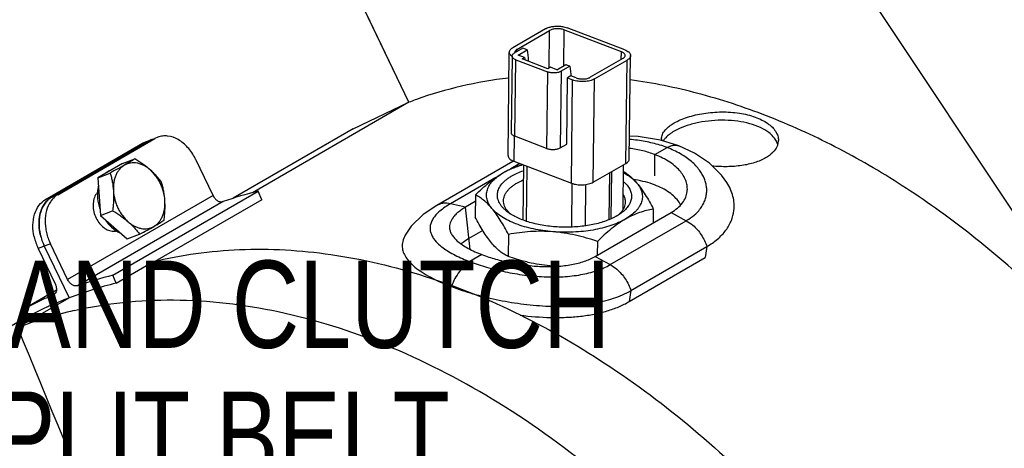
# Model space of a CAD drawing. Header units: inches. Extents: x 0 to 34, y 0 to 22.
# Tile 71 of 164: x 16.3 to 17.8, y 14.1 to 14.8. Entities that reach past the tile are written whole.
import ezdxf

# ---------------------------------------------------------------- set-up
doc = ezdxf.new("R2010")
doc.units = ezdxf.units.IN
doc.header["$LTSCALE"] = 1.87
doc.header["$MEASUREMENT"] = 0
for name, color, linetype in [('3_ALL_AXES', 7, 'CONTINUOUS'), ('5_ALL_CURVES', 7, 'CONTINUOUS'), ('7_ALL_FEATURES', 7, 'CONTINUOUS'), ('94_3D_NOTES', 7, 'CONTINUOUS')]:
    doc.layers.add(name, color=color, linetype=linetype)
doc.styles.get("Standard").update_dxf_attribs({"font": 'txt', "width": 0.8})

msp = doc.modelspace()

# ---------------------------------------------------------------- linework, layer by layer
at = {"layer": '3_ALL_AXES', "color": 7, "linetype": 'Continuous'}
for p, q in [((16.8837, 14.672), (16.8058, 14.8345)), ((16.7946, 14.6295), (16.6017, 14.5179)), ((16.4242, 14.5737), (16.444, 14.5812)), ((16.4242, 14.5737), (16.385, 14.551)), ((16.406, 14.5632), (16.4065, 14.5634)), ((16.385, 14.551), (16.4047, 14.5585)), ((16.385, 14.551), (16.3889, 14.4904)), ((16.9904, 14.5233), (16.99, 14.4878)), ((17.2759, 14.5006), (17.2757, 14.4784)), ((16.3889, 14.4904), (16.4086, 14.498)), ((16.3889, 14.4904), (16.4321, 14.4527)), ((16.4124, 14.4657), (16.4136, 14.4664)), ((16.4167, 14.4643), (16.4212, 14.4621)), ((16.4321, 14.4527), (16.4518, 14.4602)), ((17.0434, 14.46), (17.0429, 14.4245)), ((17.1861, 14.4487), (17.1859, 14.4265)), ((16.1755, 14.2728), (16.2679, 14.3262))]:
    msp.add_line(p, q, dxfattribs=at)
for centre, radius, start, end in [((17.3541, 14.5476), 0.0899, 116.6281, 119.9695), ((17.307, 14.6129), 0.018, 179.2951, 188.2643), ((17.4528, 14.6111), 0.0237, 345.4759, 359.1896), ((16.416, 14.5372), 0.0279, 114.087, 114.4137), ((16.416, 14.5372), 0.0279, 110.9658, 114.0867), ((16.4004, 14.5122), 0.0221, 138.1764, 144.0966), ((16.3992, 14.5133), 0.0204, 129.7679, 138.2001), ((16.4474, 14.524), 0.0632, 177.7876, 180.3644), ((16.4425, 14.5098), 0.0524, 232.6147, 236.3699), ((16.4098, 14.4845), 0.0193, 269.1477, 275.4952), ((16.4098, 14.484), 0.0189, 275.5125, 277.9953), ((16.4099, 14.4837), 0.0186, 277.9893, 283.6472), ((16.4412, 14.5079), 0.0501, 236.4003, 237.2036), ((16.4403, 14.5065), 0.0483, 237.1955, 240.7179), ((17.135, 14.6705), 0.2624, 265.4553, 266.3816), ((17.1333, 14.6492), 0.241, 265.454, 266.3672)]:
    msp.add_arc(centre, radius, start, end, dxfattribs=at)
for points, knots in [([(17.3093, 14.6388), (17.3125, 14.6406), (17.3195, 14.644), (17.3352, 14.6499), (17.3573, 14.6549), (17.3854, 14.6572), (17.4133, 14.6554), (17.435, 14.6503), (17.45, 14.6439), (17.4593, 14.6384), (17.4668, 14.6323), (17.4723, 14.6255), (17.4758, 14.6182), (17.4765, 14.6132), (17.4765, 14.6107)], [0, 0, 0, 0, 0.05817, 0.122448, 0.264538, 0.416306, 0.566583, 0.70498, 0.767223, 0.823911, 0.874831, 0.920345, 0.96146, 1, 1, 1, 1]), ([(17.4613, 14.6233), (17.4571, 14.6265), (17.4473, 14.6322), (17.4304, 14.6382), (17.4112, 14.642), (17.3905, 14.6436), (17.3695, 14.6428), (17.3492, 14.6399), (17.3305, 14.6351), (17.319, 14.6306), (17.3138, 14.6279)], [0, 0, 0, 0, 0.102665, 0.219847, 0.348702, 0.484993, 0.623652, 0.759216, 0.886247, 1, 1, 1, 1]), ([(17.289, 14.6131), (17.289, 14.6156), (17.2902, 14.6208), (17.2931, 14.6252), (17.2949, 14.6273)], [0, 0, 0, 0, 0.47006, 1, 1, 1, 1]), ([(17.2949, 14.6273), (17.2954, 14.6278), (17.2975, 14.6302), (17.2999, 14.6322), (17.3018, 14.6337)], [0, 0, 0, 0, 0.235323, 1, 1, 1, 1]), ([(17.3018, 14.6337), (17.3023, 14.6342), (17.3048, 14.636), (17.3073, 14.6376), (17.3093, 14.6388)], [0, 0, 0, 0, 0.239132, 1, 1, 1, 1]), ([(17.2958, 14.6151), (17.2954, 14.6147), (17.2938, 14.613), (17.2925, 14.6111), (17.2916, 14.6096)], [0, 0, 0, 0, 0.262802, 1, 1, 1, 1]), ([(17.3092, 14.6255), (17.3066, 14.624), (17.3018, 14.6209), (17.2976, 14.6171), (17.2958, 14.6151)], [0, 0, 0, 0, 0.531076, 1, 1, 1, 1]), ([(17.4702, 14.6144), (17.4696, 14.6152), (17.467, 14.6185), (17.4638, 14.6213), (17.4613, 14.6233)], [0, 0, 0, 0, 0.236025, 1, 1, 1, 1]), ([(17.4751, 14.6052), (17.4749, 14.606), (17.4736, 14.6093), (17.4718, 14.6123), (17.4702, 14.6144)], [0, 0, 0, 0, 0.23942, 1, 1, 1, 1]), ([(17.4705, 14.5948), (17.4696, 14.5937), (17.4655, 14.589), (17.4603, 14.5852), (17.4561, 14.5828)], [0, 0, 0, 0, 0.229792, 1, 1, 1, 1]), ([(17.4757, 14.6051), (17.4755, 14.6042), (17.4743, 14.6006), (17.4723, 14.5972), (17.4705, 14.5948)], [0, 0, 0, 0, 0.239664, 1, 1, 1, 1]), ([(16.444, 14.5812), (16.4415, 14.5796), (16.4361, 14.5762), (16.4306, 14.5729), (16.4275, 14.5711)], [0, 0, 0, 0, 0.453619, 1, 1, 1, 1]), ([(16.4688, 14.5636), (16.4669, 14.5652), (16.4631, 14.5684), (16.457, 14.5729), (16.4506, 14.5772), (16.4462, 14.5799), (16.444, 14.5812)], [0, 0, 0, 0, 0.242403, 0.490833, 0.743819, 1, 1, 1, 1]), ([(17.4561, 14.5828), (17.4507, 14.5796), (17.438, 14.5744), (17.4171, 14.5699), (17.3941, 14.5682), (17.3781, 14.5689), (17.3701, 14.5697)], [0, 0, 0, 0, 0.214434, 0.459639, 0.725727, 1, 1, 1, 1]), ([(16.4045, 14.5626), (16.4034, 14.5621), (16.4013, 14.561), (16.3993, 14.5596), (16.3984, 14.5588)], [0, 0, 0, 0, 0.497186, 1, 1, 1, 1]), ([(16.4275, 14.5711), (16.424, 14.569), (16.4164, 14.5648), (16.4087, 14.5607), (16.4047, 14.5585)], [0, 0, 0, 0, 0.474788, 1, 1, 1, 1]), ([(16.4275, 14.5711), (16.426, 14.5702), (16.4231, 14.5682), (16.4194, 14.5644), (16.4161, 14.5598), (16.4135, 14.5546), (16.4115, 14.5489), (16.4102, 14.5427), (16.4096, 14.5362), (16.4097, 14.5317), (16.4098, 14.5295)], [0, 0, 0, 0, 0.109113, 0.2213, 0.337804, 0.459463, 0.586684, 0.719467, 0.857457, 1, 1, 1, 1]), ([(16.4688, 14.5636), (16.4672, 14.565), (16.4639, 14.5675), (16.4586, 14.5707), (16.4532, 14.573), (16.4478, 14.5745), (16.4424, 14.575), (16.4371, 14.5747), (16.4321, 14.5734), (16.429, 14.572), (16.4275, 14.5711)], [0, 0, 0, 0, 0.142426, 0.279013, 0.409658, 0.534675, 0.654832, 0.771343, 0.885794, 1, 1, 1, 1]), ([(16.4872, 14.5435), (16.4859, 14.5452), (16.4832, 14.5487), (16.4788, 14.5538), (16.474, 14.5588), (16.4706, 14.562), (16.4688, 14.5636)], [0, 0, 0, 0, 0.238236, 0.483775, 0.737582, 1, 1, 1, 1]), ([(16.4924, 14.5144), (16.4921, 14.5191), (16.4909, 14.5261), (16.488, 14.5351), (16.4852, 14.5417), (16.4819, 14.5479), (16.4768, 14.5555), (16.4721, 14.5606), (16.4688, 14.5636)], [0, 0, 0, 0, 0.250988, 0.378939, 0.507031, 0.634195, 0.759404, 1, 1, 1, 1]), ([(17.0355, 14.5592), (17.038, 14.5606), (17.0431, 14.5634), (17.0508, 14.5669), (17.0584, 14.5699), (17.0636, 14.5714), (17.0661, 14.5722)], [0, 0, 0, 0, 0.263075, 0.51686, 0.76214, 1, 1, 1, 1]), ([(17.0355, 14.5592), (17.0377, 14.5605), (17.0424, 14.563), (17.05, 14.5663), (17.0581, 14.5693), (17.0637, 14.5711), (17.0666, 14.5719)], [0, 0, 0, 0, 0.230678, 0.474835, 0.731579, 1, 1, 1, 1]), ([(16.4047, 14.5585), (16.4053, 14.5562), (16.4066, 14.5516), (16.4081, 14.5444), (16.4092, 14.537), (16.4097, 14.532), (16.4098, 14.5295)], [0, 0, 0, 0, 0.242238, 0.489424, 0.742021, 1, 1, 1, 1]), ([(16.9904, 14.5233), (16.9941, 14.5269), (17.0013, 14.5338), (17.0125, 14.5434), (17.0238, 14.5519), (17.0316, 14.5569), (17.0355, 14.5592)], [0, 0, 0, 0, 0.264093, 0.519988, 0.765784, 1, 1, 1, 1]), ([(17.017, 14.5016), (17.0161, 14.5027), (17.0143, 14.5051), (17.012, 14.5088), (17.0103, 14.5126), (17.0091, 14.5164), (17.0084, 14.5202), (17.0083, 14.5241), (17.0087, 14.5279), (17.0096, 14.5318), (17.0111, 14.5355), (17.0131, 14.5392), (17.0156, 14.5429), (17.0198, 14.5477), (17.0263, 14.5534), (17.0322, 14.5573), (17.0355, 14.5592)], [0, 0, 0, 0, 0.064166, 0.125168, 0.183422, 0.239511, 0.294143, 0.348101, 0.4022, 0.457249, 0.514001, 0.573122, 0.635153, 0.70052, 0.842333, 1, 1, 1, 1]), ([(17.2276, 14.5614), (17.2295, 14.5603), (17.2332, 14.5579), (17.2409, 14.5518), (17.2462, 14.5462), (17.2496, 14.5422)], [0, 0, 0, 0, 0.221357, 0.459751, 1, 1, 1, 1]), ([(17.2278, 14.5592), (17.23, 14.558), (17.2343, 14.5554), (17.2402, 14.5513), (17.2453, 14.5469), (17.2483, 14.5438), (17.2496, 14.5422)], [0, 0, 0, 0, 0.275373, 0.533714, 0.775111, 1, 1, 1, 1]), ([(16.3858, 14.5378), (16.3856, 14.5369), (16.3847, 14.5331), (16.3843, 14.5293), (16.3842, 14.5264)], [0, 0, 0, 0, 0.243772, 1, 1, 1, 1]), ([(16.4924, 14.5144), (16.4922, 14.517), (16.4917, 14.522), (16.4906, 14.5293), (16.4891, 14.5365), (16.4878, 14.5412), (16.4872, 14.5435)], [0, 0, 0, 0, 0.257979, 0.510576, 0.757762, 1, 1, 1, 1]), ([(17.2496, 14.5422), (17.2506, 14.541), (17.2524, 14.5386), (17.2546, 14.5349), (17.2564, 14.5312), (17.2576, 14.5273), (17.2582, 14.5235), (17.2584, 14.5196), (17.258, 14.5158), (17.257, 14.512), (17.2555, 14.5082), (17.2535, 14.5045), (17.251, 14.5009), (17.2468, 14.496), (17.2403, 14.4903), (17.2344, 14.4864), (17.2312, 14.4845)], [0, 0, 0, 0, 0.064166, 0.125168, 0.183422, 0.239511, 0.294143, 0.348101, 0.4022, 0.457249, 0.514001, 0.573122, 0.635153, 0.70052, 0.842333, 1, 1, 1, 1]), ([(17.2496, 14.5422), (17.2519, 14.5393), (17.2566, 14.5333), (17.2632, 14.5233), (17.2697, 14.5123), (17.2739, 14.5046), (17.2759, 14.5006)], [0, 0, 0, 0, 0.223045, 0.465956, 0.726039, 1, 1, 1, 1]), ([(16.3825, 14.5251), (16.3808, 14.5227), (16.3781, 14.5168), (16.3768, 14.5068), (16.3781, 14.4962), (16.3806, 14.4893), (16.3822, 14.486)], [0, 0, 0, 0, 0.220966, 0.465718, 0.729067, 1, 1, 1, 1]), ([(16.3842, 14.5236), (16.3842, 14.5217), (16.3846, 14.5139), (16.3863, 14.5062), (16.3882, 14.5006)], [0, 0, 0, 0, 0.244496, 1, 1, 1, 1]), ([(16.4098, 14.5295), (16.41, 14.5269), (16.4102, 14.5217), (16.41, 14.5138), (16.4095, 14.5059), (16.4089, 14.5006), (16.4086, 14.498)], [0, 0, 0, 0, 0.246003, 0.495387, 0.74703, 1, 1, 1, 1]), ([(16.4098, 14.5295), (16.4101, 14.5248), (16.4113, 14.5178), (16.4142, 14.5088), (16.417, 14.5022), (16.4203, 14.496), (16.4254, 14.4884), (16.4301, 14.4833), (16.4334, 14.4803)], [0, 0, 0, 0, 0.250988, 0.378939, 0.507031, 0.634195, 0.759404, 1, 1, 1, 1]), ([(17.017, 14.5016), (17.0149, 14.5041), (17.0107, 14.5088), (17.0039, 14.5148), (16.9973, 14.5197), (16.9927, 14.5222), (16.9904, 14.5233)], [0, 0, 0, 0, 0.287577, 0.547045, 0.782716, 1, 1, 1, 1]), ([(16.4747, 14.4728), (16.4762, 14.4737), (16.4791, 14.4757), (16.4828, 14.4795), (16.4861, 14.4841), (16.4887, 14.4893), (16.4907, 14.495), (16.492, 14.5012), (16.4926, 14.5077), (16.4925, 14.5122), (16.4924, 14.5144)], [0, 0, 0, 0, 0.109113, 0.2213, 0.337804, 0.459463, 0.586684, 0.719467, 0.857457, 1, 1, 1, 1]), ([(16.4911, 14.4829), (16.4915, 14.4856), (16.492, 14.4909), (16.4926, 14.4988), (16.4927, 14.5066), (16.4925, 14.5118), (16.4924, 14.5144)], [0, 0, 0, 0, 0.25297, 0.504614, 0.753997, 1, 1, 1, 1]), ([(17.1149, 14.4642), (17.1095, 14.4647), (17.099, 14.4658), (17.0837, 14.4685), (17.0692, 14.4721), (17.0558, 14.4766), (17.0437, 14.4818), (17.0331, 14.4877), (17.0241, 14.4941), (17.0192, 14.499), (17.017, 14.5016)], [0, 0, 0, 0, 0.150186, 0.296216, 0.436219, 0.568565, 0.691866, 0.805107, 0.907776, 1, 1, 1, 1]), ([(17.0434, 14.46), (17.0413, 14.464), (17.0371, 14.4717), (17.0306, 14.4827), (17.024, 14.4927), (17.0194, 14.4988), (17.017, 14.5016)], [0, 0, 0, 0, 0.273961, 0.534044, 0.776955, 1, 1, 1, 1]), ([(17.2759, 14.5006), (17.2723, 14.5), (17.2648, 14.4985), (17.2536, 14.4951), (17.2423, 14.4905), (17.2349, 14.4867), (17.2312, 14.4845)], [0, 0, 0, 0, 0.234445, 0.477593, 0.732041, 1, 1, 1, 1]), ([(16.3822, 14.486), (16.3837, 14.483), (16.3872, 14.4775), (16.3939, 14.4708), (16.4014, 14.4664), (16.4069, 14.4652), (16.4095, 14.4651)], [0, 0, 0, 0, 0.278289, 0.541023, 0.781608, 1, 1, 1, 1]), ([(16.3966, 14.4836), (16.3986, 14.4806), (16.4029, 14.4751), (16.408, 14.4703), (16.4107, 14.4682)], [0, 0, 0, 0, 0.511989, 1, 1, 1, 1]), ([(16.4086, 14.498), (16.4109, 14.4967), (16.4152, 14.4939), (16.4216, 14.4896), (16.4277, 14.4851), (16.4316, 14.4819), (16.4334, 14.4803)], [0, 0, 0, 0, 0.256181, 0.509167, 0.757597, 1, 1, 1, 1]), ([(17.0163, 14.4463), (17.014, 14.4491), (17.0093, 14.4552), (17.0028, 14.4652), (16.9963, 14.4761), (16.9921, 14.4839), (16.99, 14.4878)], [0, 0, 0, 0, 0.223045, 0.465956, 0.726039, 1, 1, 1, 1]), ([(17.2312, 14.4845), (17.2276, 14.4825), (17.2199, 14.4786), (17.2075, 14.4739), (17.1937, 14.4699), (17.179, 14.4668), (17.1635, 14.4647), (17.1475, 14.4635), (17.1312, 14.4633), (17.1203, 14.4638), (17.1149, 14.4642)], [0, 0, 0, 0, 0.102925, 0.214734, 0.334436, 0.460763, 0.5922, 0.727071, 0.863621, 1, 1, 1, 1]), ([(17.2312, 14.4845), (17.2273, 14.4823), (17.2195, 14.4773), (17.2082, 14.4687), (17.197, 14.4591), (17.1898, 14.4523), (17.1861, 14.4487)], [0, 0, 0, 0, 0.234216, 0.480013, 0.735908, 1, 1, 1, 1]), ([(16.4334, 14.4803), (16.4352, 14.4788), (16.4387, 14.4756), (16.4435, 14.4705), (16.4479, 14.4654), (16.4506, 14.462), (16.4518, 14.4602)], [0, 0, 0, 0, 0.262418, 0.516225, 0.761765, 1, 1, 1, 1]), ([(16.4334, 14.4803), (16.435, 14.4789), (16.4383, 14.4764), (16.4436, 14.4732), (16.449, 14.4709), (16.4544, 14.4694), (16.4598, 14.4689), (16.4651, 14.4692), (16.4701, 14.4705), (16.4732, 14.4719), (16.4747, 14.4728)], [0, 0, 0, 0, 0.142426, 0.279013, 0.409658, 0.534675, 0.654832, 0.771343, 0.885794, 1, 1, 1, 1]), ([(16.4518, 14.4602), (16.4559, 14.4624), (16.4635, 14.4665), (16.4711, 14.4707), (16.4747, 14.4728)], [0, 0, 0, 0, 0.525212, 1, 1, 1, 1]), ([(16.4747, 14.4728), (16.4777, 14.4746), (16.4833, 14.4779), (16.4887, 14.4813), (16.4911, 14.4829)], [0, 0, 0, 0, 0.546381, 1, 1, 1, 1]), ([(17.1149, 14.4642), (17.1089, 14.4647), (17.0968, 14.4652), (17.0788, 14.4646), (17.061, 14.4629), (17.0492, 14.4611), (17.0434, 14.46)], [0, 0, 0, 0, 0.252349, 0.503151, 0.752335, 1, 1, 1, 1]), ([(17.1861, 14.4487), (17.1804, 14.4507), (17.1687, 14.4543), (17.151, 14.4589), (17.133, 14.4623), (17.1209, 14.4638), (17.1149, 14.4642)], [0, 0, 0, 0, 0.250534, 0.500928, 0.750881, 1, 1, 1, 1]), ([(17.0429, 14.4245), (17.0407, 14.4256), (17.0361, 14.4282), (17.0294, 14.433), (17.0227, 14.4391), (17.0185, 14.4438), (17.0163, 14.4463)], [0, 0, 0, 0, 0.217284, 0.452955, 0.712423, 1, 1, 1, 1]), ([(17.0798, 14.4141), (17.0767, 14.4148), (17.0643, 14.4178), (17.052, 14.4215), (17.0429, 14.4245)], [0, 0, 0, 0, 0.249897, 1, 1, 1, 1]), ([(17.1142, 14.409), (17.1084, 14.4095), (17.0969, 14.4108), (17.0855, 14.4129), (17.0798, 14.4141)], [0, 0, 0, 0, 0.499185, 1, 1, 1, 1])]:
    msp.add_open_spline(points, degree=3, knots=knots, dxfattribs=at)
at = {"layer": '5_ALL_CURVES', "color": 40, "linetype": 'Continuous'}
msp.add_line((17.0023, 14.4662), (16.9802, 14.4534), dxfattribs=at)
for points, knots in [([(17.2779, 14.5394), (17.2732, 14.5412), (17.2634, 14.5444), (17.2518, 14.5468), (17.2453, 14.5478), (17.2444, 14.5479)], [0, 0, 0, 0, 0.462003, 0.924007, 1, 1, 1, 1]), ([(17.3197, 14.5077), (17.319, 14.509), (17.3164, 14.513), (17.3107, 14.5198), (17.3016, 14.5274), (17.2904, 14.5342), (17.2822, 14.5378), (17.2779, 14.5394)], [0, 0, 0, 0, 0.115064, 0.336298, 0.557532, 0.778766, 1, 1, 1, 1]), ([(16.9802, 14.4534), (16.9768, 14.4514), (16.9725, 14.4486), (16.9686, 14.4456), (16.9676, 14.4448)], [0, 0, 0, 0, 0.723972, 1, 1, 1, 1])]:
    msp.add_open_spline(points, degree=3, knots=knots, dxfattribs=at)
at = {"layer": '7_ALL_FEATURES', "color": 7, "linetype": 'Continuous'}
for p, q in [((18.0664, 14.1753), (16.2038, 16.9782)), ((16.8837, 14.672), (16.8152, 14.8149)), ((17.1028, 14.7899), (17.0503, 14.7595)), ((17.0572, 14.7569), (17.1096, 14.7873)), ((17.1088, 14.727), (17.1096, 14.7873)), ((17.1324, 14.7883), (17.1317, 14.7304)), ((17.2246, 14.7531), (17.1324, 14.7883)), ((17.1338, 14.7927), (17.1379, 14.7914)), ((17.2301, 14.7562), (17.1379, 14.7914)), ((17.0451, 14.751), (17.0449, 14.7524)), ((17.0666, 14.7586), (17.0527, 14.7506)), ((17.0571, 14.7532), (17.0572, 14.7569)), ((17.0592, 14.7478), (17.0734, 14.756)), ((17.0734, 14.756), (17.0666, 14.7586)), ((17.0734, 14.756), (17.075, 14.7431)), ((17.2245, 14.7408), (17.2246, 14.7531)), ((17.0428, 14.5867), (17.0449, 14.751)), ((17.0493, 14.7461), (17.0478, 14.6233)), ((17.0494, 14.7452), (17.0493, 14.7461)), ((17.0537, 14.6174), (17.0552, 14.7403)), ((17.0552, 14.7403), (17.1063, 14.7208)), ((17.0695, 14.7439), (17.0592, 14.7478)), ((17.0655, 14.7416), (17.0695, 14.7439)), ((17.1068, 14.7258), (17.0655, 14.7416)), ((17.0695, 14.7439), (17.0703, 14.7398)), ((17.075, 14.7431), (17.0749, 14.738)), ((17.2272, 14.7424), (17.1748, 14.7121)), ((17.1817, 14.7095), (17.2341, 14.7398)), ((17.232, 14.574), (17.2341, 14.7398)), ((17.2374, 14.5812), (17.2395, 14.7469)), ((17.2393, 14.7483), (17.2395, 14.7469)), ((17.1063, 14.7208), (17.1047, 14.598)), ((17.1108, 14.7281), (17.1068, 14.7258)), ((17.1211, 14.7242), (17.1108, 14.7281)), ((17.1211, 14.7242), (17.1353, 14.7324)), ((17.1282, 14.7218), (17.1267, 14.5989)), ((17.1421, 14.7298), (17.1282, 14.7218)), ((17.1353, 14.7324), (17.1421, 14.7298)), ((17.1421, 14.7298), (17.1437, 14.7169)), ((17.1369, 14.6048), (17.1382, 14.7111)), ((17.1437, 14.7142), (17.1382, 14.7111)), ((17.1382, 14.7111), (17.1465, 14.7079)), ((17.1437, 14.7169), (17.1437, 14.7142)), ((17.152, 14.7111), (17.1437, 14.7142)), ((17.1444, 14.5422), (17.1465, 14.7079)), ((17.1796, 14.5437), (17.1817, 14.7095)), ((16.8959, 14.6765), (16.8939, 14.6757)), ((16.8837, 14.672), (16.633, 14.5269)), ((16.7945, 14.6294), (16.8837, 14.672)), ((16.3109, 14.52), (16.4664, 14.61)), ((16.3207, 14.5237), (16.4762, 14.6137)), ((16.4612, 14.6084), (16.4663, 14.6103)), ((16.4711, 14.6122), (16.4664, 14.61)), ((16.4664, 14.61), (16.4711, 14.6118)), ((16.471, 14.6121), (16.4761, 14.6141)), ((16.4809, 14.6159), (16.4762, 14.6137)), ((17.0478, 14.6233), (17.0479, 14.6224)), ((17.0528, 14.6174), (17.0523, 14.5773)), ((17.1047, 14.598), (17.0537, 14.6174)), ((17.317, 14.6021), (17.2874, 14.6111)), ((16.3011, 14.5162), (16.4566, 14.6062)), ((16.4566, 14.6062), (16.4613, 14.6084)), ((16.4566, 14.6062), (16.4613, 14.608)), ((17.1267, 14.5989), (17.1369, 14.6048)), ((17.2785, 14.588), (17.298, 14.5993)), ((17.3169, 14.6021), (17.317, 14.6021)), ((16.5697, 14.5224), (16.542, 14.58)), ((17.0428, 14.5867), (17.043, 14.5853)), ((17.2781, 14.5539), (17.2785, 14.588)), ((17.0504, 14.5769), (16.9284, 14.5064)), ((17.0619, 14.5737), (17.0474, 14.5653)), ((17.0518, 14.5776), (17.0503, 14.5769)), ((17.0523, 14.5773), (17.1444, 14.5422)), ((17.0676, 14.5715), (17.0664, 14.4831)), ((17.0724, 14.4812), (17.0735, 14.5692)), ((17.1796, 14.5437), (17.232, 14.574)), ((17.2277, 14.5716), (17.2268, 14.4997)), ((17.0235, 14.5514), (16.9505, 14.5092)), ((17.2051, 14.4837), (17.2061, 14.5591)), ((17.2085, 14.4853), (17.2095, 14.561)), ((17.1453, 14.5422), (17.1445, 14.4719)), ((17.1672, 14.5395), (17.1664, 14.4738)), ((16.3207, 14.5237), (16.3011, 14.5162)), ((16.5697, 14.5224), (16.3364, 14.3875)), ((16.4088, 14.3944), (16.6421, 14.5294)), ((16.6477, 14.5156), (16.4763, 14.4164)), ((16.6477, 14.5156), (16.6421, 14.5294)), ((16.5857, 14.5126), (16.3524, 14.3777)), ((16.9284, 14.5064), (16.9284, 14.5064)), ((16.9748, 14.5039), (16.9505, 14.5092)), ((16.9903, 14.5128), (16.9748, 14.5039)), ((16.9821, 14.4359), (16.9748, 14.5039)), ((17.0462, 14.4932), (17.0416, 14.4964)), ((17.0461, 14.4932), (17.0424, 14.4972)), ((17.1826, 14.4246), (17.3045, 14.4951)), ((17.2237, 14.495), (17.2197, 14.491)), ((17.2243, 14.4941), (17.2197, 14.491)), ((17.3045, 14.4951), (17.3287, 14.482)), ((17.2068, 14.4115), (17.3287, 14.482)), ((16.3087, 14.4451), (16.2891, 14.4376)), ((16.2891, 14.4376), (16.3164, 14.3806)), ((16.2989, 14.4413), (16.3388, 14.3582)), ((16.3364, 14.3875), (16.3087, 14.4451)), ((17.2399, 14.3699), (17.3618, 14.4405)), ((17.3618, 14.4405), (17.3592, 14.4228)), ((17.001, 14.4275), (16.9816, 14.4163)), ((17.1826, 14.4246), (17.2068, 14.4115)), ((17.2373, 14.3522), (17.3592, 14.4228)), ((16.414, 14.3818), (16.4731, 14.416)), ((16.414, 14.3818), (16.4088, 14.3944)), ((16.9521, 14.3762), (16.9521, 14.3754)), ((16.2562, 14.3104), (16.3388, 14.3582)), ((16.2612, 14.3378), (16.3183, 14.3708)), ((16.314, 14.3631), (16.3132, 14.3626)), ((16.3141, 14.3631), (16.3132, 14.3626)), ((17.2399, 14.3699), (17.2373, 14.3522)), ((16.2612, 14.3378), (16.2679, 14.3258))]:
    msp.add_line(p, q, dxfattribs=at)
for points in [[(17.2874, 14.6111), (17.2515, 14.617), (17.2379, 14.6176)], [(17.3938, 14.5435), (17.3853, 14.5552), (17.3661, 14.5742), (17.3419, 14.5905), (17.3169, 14.6021)], [(16.9284, 14.5064), (16.9067, 14.4917), (16.8876, 14.473), (16.8777, 14.4586)]]:
    msp.add_lwpolyline(points, dxfattribs=at)
for centre, radius, start, end in [((17.1096, 14.0825), 0.6313, 109.9826, 110.963), ((17.2338, 14.4309), 0.1803, 69.1385, 73.0365), ((16.4651, 14.5431), 0.0854, 25.6286, 27.0076), ((17.0637, 14.5539), 0.0266, 116.4872, 120.0502), ((16.8003, 13.8926), 0.6561, 103.9456, 109.0868), ((16.3426, 14.4899), 0.0406, 143.5039, 146.1421), ((17.1767, 14.5605), 0.0817, 300.033, 301.7898), ((16.3678, 14.4753), 0.0872, 192.7553, 205.6221), ((16.3776, 14.479), 0.0872, 192.7553, 205.6221), ((16.567, 13.7576), 0.6561, 103.9456, 109.0868), ((16.5683, 13.7589), 0.6417, 103.9157, 110.9524), ((16.5591, 13.7798), 0.6326, 112.8744, 114.6165), ((16.5639, 13.7706), 0.6292, 110.9622, 113.7859), ((16.5575, 13.7831), 0.6289, 114.6159, 118.1138), ((16.5611, 13.7769), 0.6223, 114.5275, 118.1137), ((16.5622, 13.7745), 0.625, 113.7893, 114.5288), ((16.4883, 13.7027), 0.6505, 102.5503, 110.9029), ((16.4896, 13.7281), 0.6288, 110.9633, 111.8587), ((35.7404, 22.2336), 21.0336, 202.12893, 204.23299)]:
    msp.add_arc(centre, radius, start, end, dxfattribs=at)
for points, knots in [([(17.1028, 14.7899), (17.1031, 14.7901), (17.1046, 14.7909), (17.1062, 14.7915), (17.1074, 14.7919)], [0, 0, 0, 0, 0.234074, 1, 1, 1, 1]), ([(17.1074, 14.7919), (17.1093, 14.7926), (17.1133, 14.7935), (17.1174, 14.794), (17.1195, 14.794)], [0, 0, 0, 0, 0.480159, 1, 1, 1, 1]), ([(17.1324, 14.7883), (17.1306, 14.7889), (17.1266, 14.7899), (17.1205, 14.7902), (17.1147, 14.7894), (17.1111, 14.7881), (17.1096, 14.7873)], [0, 0, 0, 0, 0.248178, 0.518262, 0.778549, 1, 1, 1, 1]), ([(17.1195, 14.794), (17.1219, 14.7942), (17.1267, 14.794), (17.1315, 14.7933), (17.1338, 14.7927)], [0, 0, 0, 0, 0.510126, 1, 1, 1, 1]), ([(17.0449, 14.7524), (17.0449, 14.7533), (17.0454, 14.7552), (17.0467, 14.7567), (17.0474, 14.7574)], [0, 0, 0, 0, 0.465161, 1, 1, 1, 1]), ([(17.0474, 14.7574), (17.0476, 14.7576), (17.0485, 14.7584), (17.0495, 14.7591), (17.0503, 14.7595)], [0, 0, 0, 0, 0.233929, 1, 1, 1, 1]), ([(17.0572, 14.7569), (17.0567, 14.7566), (17.0557, 14.756), (17.0546, 14.7548), (17.0538, 14.7536), (17.0537, 14.7527), (17.0537, 14.7523)], [0, 0, 0, 0, 0.298667, 0.560532, 0.78993, 1, 1, 1, 1]), ([(17.2307, 14.747), (17.2308, 14.7476), (17.2304, 14.7489), (17.2291, 14.7506), (17.2271, 14.752), (17.2255, 14.7528), (17.2246, 14.7531)], [0, 0, 0, 0, 0.192637, 0.415411, 0.684502, 1, 1, 1, 1]), ([(17.2301, 14.7562), (17.2313, 14.7558), (17.2335, 14.7548), (17.2363, 14.7529), (17.2383, 14.7508), (17.2391, 14.7491), (17.2393, 14.7483)], [0, 0, 0, 0, 0.307382, 0.575447, 0.803778, 1, 1, 1, 1]), ([(17.0467, 14.748), (17.0465, 14.7483), (17.0458, 14.7492), (17.0453, 14.7502), (17.0451, 14.751)], [0, 0, 0, 0, 0.269097, 1, 1, 1, 1]), ([(17.0492, 14.7457), (17.0489, 14.7459), (17.048, 14.7466), (17.0472, 14.7474), (17.0467, 14.748)], [0, 0, 0, 0, 0.267349, 1, 1, 1, 1]), ([(17.0493, 14.7461), (17.0493, 14.7465), (17.0495, 14.7474), (17.0502, 14.7486), (17.0513, 14.7497), (17.0522, 14.7503), (17.0527, 14.7506)], [0, 0, 0, 0, 0.21024, 0.439339, 0.700781, 1, 1, 1, 1]), ([(17.0552, 14.7403), (17.0544, 14.7406), (17.0531, 14.7412), (17.0509, 14.7427), (17.0497, 14.7442), (17.0494, 14.7452)], [0, 0, 0, 0, 0.308966, 0.578411, 1, 1, 1, 1]), ([(17.2272, 14.7424), (17.2275, 14.7425), (17.2285, 14.7432), (17.2293, 14.7439), (17.2298, 14.7446)], [0, 0, 0, 0, 0.275667, 1, 1, 1, 1]), ([(17.2298, 14.7446), (17.2301, 14.745), (17.2306, 14.7457), (17.2307, 14.7466), (17.2307, 14.747)], [0, 0, 0, 0, 0.521536, 1, 1, 1, 1]), ([(17.2395, 14.7469), (17.2395, 14.7463), (17.2392, 14.7449), (17.2381, 14.743), (17.2363, 14.7412), (17.2349, 14.7402), (17.2341, 14.7398)], [0, 0, 0, 0, 0.21024, 0.439339, 0.700781, 1, 1, 1, 1]), ([(17.1178, 14.7192), (17.1157, 14.7191), (17.1118, 14.7193), (17.108, 14.7202), (17.1063, 14.7208)], [0, 0, 0, 0, 0.521187, 1, 1, 1, 1]), ([(17.1282, 14.7218), (17.1268, 14.7209), (17.1233, 14.7197), (17.1197, 14.7193), (17.1178, 14.7192)], [0, 0, 0, 0, 0.459637, 1, 1, 1, 1]), ([(17.0436, 14.7109), (17.0182, 14.7079), (16.9682, 14.6993), (16.9195, 14.685), (16.8959, 14.6765)], [0, 0, 0, 0, 0.504352, 1, 1, 1, 1]), ([(17.1649, 14.7053), (17.1617, 14.7051), (17.1554, 14.7054), (17.1493, 14.7069), (17.1465, 14.7079)], [0, 0, 0, 0, 0.521187, 1, 1, 1, 1]), ([(17.152, 14.7111), (17.1538, 14.7104), (17.1578, 14.7095), (17.1639, 14.7092), (17.1697, 14.7099), (17.1733, 14.7112), (17.1748, 14.7121)], [0, 0, 0, 0, 0.248178, 0.518262, 0.778549, 1, 1, 1, 1]), ([(17.1817, 14.7095), (17.1806, 14.7088), (17.1781, 14.7077), (17.1726, 14.706), (17.168, 14.7054), (17.1649, 14.7053)], [0, 0, 0, 0, 0.217045, 0.460224, 1, 1, 1, 1]), ([(18.0664, 14.1753), (18.0103, 14.2473), (17.9185, 14.3481), (17.7825, 14.4641), (17.6774, 14.5391), (17.5694, 14.6018), (17.4596, 14.6517), (17.3495, 14.6879), (17.2753, 14.7031), (17.2386, 14.7081)], [0, 0, 0, 0, 0.271781, 0.403552, 0.531656, 0.655587, 0.775015, 0.889794, 1, 1, 1, 1]), ([(16.5411, 14.5819), (16.5379, 14.5883), (16.53, 14.5999), (16.5147, 14.6127), (16.5, 14.6181), (16.4887, 14.6182), (16.4834, 14.6169), (16.4809, 14.6159)], [0, 0, 0, 0, 0.286611, 0.55047, 0.785149, 0.894085, 1, 1, 1, 1]), ([(17.0479, 14.6224), (17.0479, 14.6222), (17.0481, 14.6215), (17.0485, 14.6209), (17.0488, 14.6205)], [0, 0, 0, 0, 0.234535, 1, 1, 1, 1]), ([(17.0488, 14.6205), (17.0494, 14.6199), (17.0509, 14.6186), (17.0527, 14.6178), (17.0537, 14.6174)], [0, 0, 0, 0, 0.451344, 1, 1, 1, 1]), ([(17.2864, 14.6033), (17.2787, 14.6056), (17.2626, 14.6095), (17.2463, 14.6116), (17.2379, 14.6123)], [0, 0, 0, 0, 0.487669, 1, 1, 1, 1]), ([(17.1047, 14.598), (17.1065, 14.5973), (17.1103, 14.5964), (17.1142, 14.5962), (17.1162, 14.5963)], [0, 0, 0, 0, 0.478813, 1, 1, 1, 1]), ([(17.1162, 14.5963), (17.1182, 14.5964), (17.1218, 14.5969), (17.1252, 14.5981), (17.1267, 14.5989)], [0, 0, 0, 0, 0.540363, 1, 1, 1, 1]), ([(17.2785, 14.588), (17.2722, 14.5905), (17.2587, 14.5946), (17.2449, 14.5971), (17.2377, 14.598)], [0, 0, 0, 0, 0.484809, 1, 1, 1, 1]), ([(17.298, 14.5993), (17.2996, 14.6002), (17.3028, 14.6018), (17.3077, 14.6031), (17.3125, 14.6033), (17.3156, 14.6026), (17.3169, 14.6021)], [0, 0, 0, 0, 0.280937, 0.537712, 0.774479, 1, 1, 1, 1]), ([(17.344, 14.4932), (17.3462, 14.4952), (17.3502, 14.4995), (17.355, 14.5064), (17.3586, 14.5137), (17.3607, 14.5209), (17.3617, 14.5282), (17.3615, 14.5353), (17.3602, 14.5423), (17.3571, 14.5519), (17.35, 14.5642), (17.3368, 14.5779), (17.3191, 14.5901), (17.3053, 14.5965), (17.298, 14.5993)], [0, 0, 0, 0, 0.063143, 0.123108, 0.179545, 0.232684, 0.283318, 0.332852, 0.382666, 0.434014, 0.54622, 0.679592, 0.834152, 1, 1, 1, 1]), ([(17.043, 14.5853), (17.0432, 14.5845), (17.044, 14.5828), (17.046, 14.5807), (17.0488, 14.5788), (17.0511, 14.5778), (17.0523, 14.5773)], [0, 0, 0, 0, 0.196222, 0.424553, 0.692618, 1, 1, 1, 1]), ([(17.232, 14.574), (17.2328, 14.5745), (17.2342, 14.5755), (17.236, 14.5772), (17.2371, 14.5792), (17.2374, 14.5805), (17.2374, 14.5812)], [0, 0, 0, 0, 0.299219, 0.560661, 0.78976, 1, 1, 1, 1]), ([(17.3302, 14.5288), (17.3305, 14.5314), (17.3306, 14.5368), (17.3288, 14.5449), (17.3252, 14.5529), (17.3197, 14.5609), (17.3121, 14.5688), (17.2988, 14.579), (17.2869, 14.5848), (17.2785, 14.588)], [0, 0, 0, 0, 0.09471, 0.190394, 0.292015, 0.40495, 0.534268, 0.679876, 1, 1, 1, 1]), ([(17.0416, 14.4964), (17.0403, 14.4975), (17.0376, 14.4997), (17.0341, 14.5032), (17.0312, 14.5068), (17.0289, 14.5105), (17.0272, 14.5143), (17.0261, 14.5182), (17.0256, 14.5221), (17.0258, 14.526), (17.0266, 14.5298), (17.0286, 14.535), (17.0319, 14.54), (17.0361, 14.5445), (17.0399, 14.5479), (17.0443, 14.5511), (17.0474, 14.553), (17.0491, 14.554)], [0, 0, 0, 0, 0.072514, 0.140575, 0.204446, 0.264561, 0.321532, 0.376155, 0.42939, 0.482305, 0.535995, 0.591494, 0.711066, 0.776644, 0.846562, 0.921018, 1, 1, 1, 1]), ([(17.0491, 14.554), (17.0518, 14.5556), (17.0578, 14.5586), (17.064, 14.5611), (17.0672, 14.5622)], [0, 0, 0, 0, 0.480828, 1, 1, 1, 1]), ([(17.0568, 14.5422), (17.0576, 14.5426), (17.061, 14.5445), (17.0645, 14.5461), (17.0672, 14.5473)], [0, 0, 0, 0, 0.239942, 1, 1, 1, 1]), ([(17.0356, 14.5142), (17.0356, 14.5155), (17.0359, 14.5181), (17.0369, 14.5219), (17.0387, 14.5256), (17.0411, 14.5292), (17.0442, 14.5327), (17.0478, 14.5361), (17.0521, 14.5393), (17.0552, 14.5412), (17.0568, 14.5422)], [0, 0, 0, 0, 0.103984, 0.210481, 0.321773, 0.43972, 0.565747, 0.700848, 0.845589, 1, 1, 1, 1]), ([(17.1444, 14.5422), (17.1472, 14.5411), (17.1533, 14.5397), (17.1596, 14.5394), (17.1628, 14.5395)], [0, 0, 0, 0, 0.478813, 1, 1, 1, 1]), ([(17.1628, 14.5395), (17.166, 14.5397), (17.1705, 14.5403), (17.176, 14.542), (17.1785, 14.5431), (17.1796, 14.5437)], [0, 0, 0, 0, 0.539776, 0.782955, 1, 1, 1, 1]), ([(17.2277, 14.5451), (17.2299, 14.5432), (17.2328, 14.5403), (17.2361, 14.5359), (17.238, 14.5326), (17.2395, 14.5293), (17.2404, 14.526), (17.2409, 14.5226), (17.241, 14.5192), (17.2405, 14.5159), (17.2396, 14.5126), (17.2381, 14.5093), (17.2363, 14.506), (17.2339, 14.5029), (17.2301, 14.4987), (17.2267, 14.4959), (17.2243, 14.4941)], [0, 0, 0, 0, 0.140524, 0.20526, 0.266744, 0.325481, 0.382107, 0.437369, 0.492091, 0.547135, 0.603341, 0.661482, 0.722214, 0.786078, 0.853496, 1, 1, 1, 1]), ([(17.4052, 14.4982), (17.4056, 14.502), (17.4058, 14.5097), (17.404, 14.5212), (17.4, 14.5327), (17.3961, 14.54), (17.3938, 14.5435)], [0, 0, 0, 0, 0.241124, 0.481717, 0.731425, 1, 1, 1, 1]), ([(16.2827, 14.456), (16.2813, 14.4622), (16.2799, 14.4744), (16.2824, 14.4919), (16.2893, 14.5067), (16.2969, 14.5138), (16.3011, 14.5162)], [0, 0, 0, 0, 0.283461, 0.546648, 0.784096, 1, 1, 1, 1]), ([(16.3109, 14.52), (16.3098, 14.5194), (16.3058, 14.5167), (16.3023, 14.5132), (16.3002, 14.5103)], [0, 0, 0, 0, 0.243873, 1, 1, 1, 1]), ([(16.3002, 14.5103), (16.3009, 14.5113), (16.304, 14.515), (16.3078, 14.5182), (16.3109, 14.52)], [0, 0, 0, 0, 0.258241, 1, 1, 1, 1]), ([(16.3207, 14.5237), (16.3196, 14.5231), (16.3156, 14.5205), (16.3121, 14.517), (16.31, 14.514)], [0, 0, 0, 0, 0.243873, 1, 1, 1, 1]), ([(16.5697, 14.5224), (16.5705, 14.5207), (16.5726, 14.5175), (16.5767, 14.514), (16.5812, 14.512), (16.5844, 14.5122), (16.5857, 14.5126)], [0, 0, 0, 0, 0.283907, 0.552843, 0.79164, 1, 1, 1, 1]), ([(17.2275, 14.524), (17.228, 14.523), (17.229, 14.521), (17.2301, 14.518), (17.2307, 14.5149), (17.2308, 14.5128), (17.2308, 14.5118)], [0, 0, 0, 0, 0.262622, 0.514643, 0.759242, 1, 1, 1, 1]), ([(17.3045, 14.4951), (17.3081, 14.4972), (17.3147, 14.5017), (17.3227, 14.5099), (17.3281, 14.5191), (17.3298, 14.5256), (17.3302, 14.5288)], [0, 0, 0, 0, 0.280578, 0.543541, 0.782948, 1, 1, 1, 1]), ([(16.3002, 14.5103), (16.297, 14.506), (16.2922, 14.4957), (16.2897, 14.4782), (16.2918, 14.4594), (16.2961, 14.4472), (16.2989, 14.4413)], [0, 0, 0, 0, 0.22061, 0.465133, 0.728494, 1, 1, 1, 1]), ([(16.2925, 14.4598), (16.2914, 14.4644), (16.2902, 14.4737), (16.2908, 14.4874), (16.2939, 14.4998), (16.2978, 14.5071), (16.3002, 14.5103)], [0, 0, 0, 0, 0.272982, 0.533037, 0.775795, 1, 1, 1, 1]), ([(16.3089, 14.5125), (16.306, 14.5082), (16.3016, 14.498), (16.3, 14.4839), (16.3007, 14.4721), (16.3028, 14.4598), (16.306, 14.4508), (16.3087, 14.4451)], [0, 0, 0, 0, 0.221959, 0.466881, 0.596716, 0.729924, 1, 1, 1, 1]), ([(16.9505, 14.5092), (16.9474, 14.5074), (16.9416, 14.5038), (16.9337, 14.4978), (16.9273, 14.4916), (16.9224, 14.4852), (16.9193, 14.4789), (16.9177, 14.4728), (16.9177, 14.4668), (16.9191, 14.4611), (16.9219, 14.4554), (16.926, 14.4496), (16.9317, 14.4439), (16.9389, 14.438), (16.9478, 14.4322), (16.9619, 14.4244), (16.9735, 14.4194), (16.9816, 14.4163)], [0, 0, 0, 0, 0.075872, 0.146308, 0.210187, 0.266518, 0.315531, 0.359055, 0.399882, 0.44095, 0.484814, 0.533798, 0.590283, 0.656131, 0.731798, 0.815892, 1, 1, 1, 1]), ([(16.9505, 14.5092), (16.9467, 14.5101), (16.9408, 14.5105), (16.9334, 14.5088), (16.93, 14.5073), (16.9284, 14.5064)], [0, 0, 0, 0, 0.516865, 0.761051, 1, 1, 1, 1]), ([(16.9748, 14.5039), (16.9707, 14.5015), (16.965, 14.4977), (16.9585, 14.4919), (16.9536, 14.4863), (16.9503, 14.4804), (16.9489, 14.4745), (16.9489, 14.4717), (16.949, 14.4703)], [0, 0, 0, 0, 0.317172, 0.460778, 0.591379, 0.812945, 0.908908, 1, 1, 1, 1]), ([(17.0424, 14.4972), (17.0413, 14.4985), (17.0393, 14.5011), (17.0372, 14.5054), (17.0358, 14.5098), (17.0356, 14.5128), (17.0356, 14.5142)], [0, 0, 0, 0, 0.272852, 0.526885, 0.767113, 1, 1, 1, 1]), ([(17.2308, 14.5118), (17.2308, 14.5103), (17.2305, 14.5074), (17.2291, 14.5031), (17.2268, 14.4989), (17.2248, 14.4962), (17.2237, 14.495)], [0, 0, 0, 0, 0.233047, 0.473369, 0.727363, 1, 1, 1, 1]), ([(17.2176, 14.4897), (17.2149, 14.4882), (17.2092, 14.4853), (17.1999, 14.4815), (17.1898, 14.4783), (17.1789, 14.4757), (17.1674, 14.4737), (17.1555, 14.4723), (17.1433, 14.4715), (17.1309, 14.4715), (17.1186, 14.472), (17.1065, 14.4733), (17.0947, 14.4752), (17.0834, 14.4776), (17.0728, 14.4807), (17.063, 14.4843), (17.0541, 14.4884), (17.0487, 14.4915), (17.0462, 14.4932)], [0, 0, 0, 0, 0.052124, 0.108294, 0.168106, 0.231111, 0.296743, 0.364373, 0.433325, 0.502894, 0.572359, 0.641004, 0.708129, 0.773071, 0.835216, 0.894028, 0.949063, 1, 1, 1, 1]), ([(17.3287, 14.482), (17.3301, 14.4828), (17.3355, 14.4861), (17.3406, 14.49), (17.344, 14.4932)], [0, 0, 0, 0, 0.256937, 1, 1, 1, 1]), ([(17.3618, 14.4405), (17.3678, 14.444), (17.379, 14.4517), (17.3926, 14.4659), (17.4016, 14.4816), (17.4045, 14.4928), (17.4052, 14.4982)], [0, 0, 0, 0, 0.279363, 0.54189, 0.782424, 1, 1, 1, 1]), ([(16.949, 14.4703), (16.9492, 14.4685), (16.95, 14.4647), (16.9527, 14.4592), (16.9569, 14.4537), (16.9627, 14.4482), (16.9702, 14.4426), (16.9793, 14.4372), (16.9898, 14.4321), (16.9972, 14.429), (17.001, 14.4275)], [0, 0, 0, 0, 0.078563, 0.162961, 0.258611, 0.371483, 0.504818, 0.657606, 0.824577, 1, 1, 1, 1]), ([(17.3287, 14.482), (17.3325, 14.48), (17.3416, 14.4735), (17.3513, 14.4623), (17.3581, 14.4502), (17.3607, 14.4438), (17.3618, 14.4405)], [0, 0, 0, 0, 0.236137, 0.614522, 0.808509, 1, 1, 1, 1]), ([(16.8777, 14.4586), (16.876, 14.4555), (16.874, 14.4507), (16.873, 14.4441), (16.873, 14.441), (16.8732, 14.4394)], [0, 0, 0, 0, 0.529847, 0.768962, 1, 1, 1, 1]), ([(16.4731, 14.416), (16.5185, 14.4273), (16.6141, 14.4404), (16.7622, 14.4317), (16.9142, 14.3957), (17.0131, 14.3551), (17.0622, 14.331)], [0, 0, 0, 0, 0.231356, 0.473615, 0.729453, 1, 1, 1, 1]), ([(16.8732, 14.4394), (16.8734, 14.4368), (16.8746, 14.4312), (16.8787, 14.4232), (16.885, 14.4151), (16.8938, 14.407), (16.9053, 14.3988), (16.9191, 14.3907), (16.935, 14.3831), (16.9463, 14.3785), (16.9521, 14.3762)], [0, 0, 0, 0, 0.076547, 0.159145, 0.253845, 0.366218, 0.499882, 0.653414, 0.821818, 1, 1, 1, 1]), ([(17.001, 14.4275), (17.0082, 14.4248), (17.0233, 14.4199), (17.0469, 14.4142), (17.0718, 14.4102), (17.0969, 14.4082), (17.1214, 14.4084), (17.1443, 14.411), (17.1648, 14.4161), (17.1772, 14.4214), (17.1826, 14.4246)], [0, 0, 0, 0, 0.123097, 0.255239, 0.391709, 0.528281, 0.66067, 0.785107, 0.898889, 1, 1, 1, 1]), ([(16.9816, 14.4163), (16.9785, 14.4145), (16.9723, 14.4096), (16.9643, 14.4003), (16.9573, 14.389), (16.9537, 14.3806), (16.9521, 14.3762)], [0, 0, 0, 0, 0.214642, 0.458728, 0.724321, 1, 1, 1, 1]), ([(16.9816, 14.4163), (16.9904, 14.4129), (17.0091, 14.4068), (17.0384, 14.3996), (17.0691, 14.3944), (17.1002, 14.3916), (17.1306, 14.3916), (17.159, 14.3947), (17.1846, 14.4009), (17.2, 14.4075), (17.2068, 14.4115)], [0, 0, 0, 0, 0.122774, 0.254651, 0.390968, 0.527312, 0.659544, 0.784074, 0.898153, 1, 1, 1, 1]), ([(17.2068, 14.4115), (17.2105, 14.4094), (17.2197, 14.403), (17.2293, 14.3917), (17.2362, 14.3797), (17.2388, 14.3732), (17.2399, 14.3699)], [0, 0, 0, 0, 0.236137, 0.614522, 0.808509, 1, 1, 1, 1]), ([(16.3182, 14.375), (16.3185, 14.3737), (16.3186, 14.3713), (16.318, 14.3678), (16.3165, 14.3649), (16.3149, 14.3636), (16.3141, 14.3631)], [0, 0, 0, 0, 0.284306, 0.543658, 0.779373, 1, 1, 1, 1]), ([(16.3164, 14.3806), (16.3167, 14.3802), (16.3175, 14.3784), (16.318, 14.3764), (16.3182, 14.375)], [0, 0, 0, 0, 0.254376, 1, 1, 1, 1]), ([(16.3524, 14.3777), (16.3511, 14.3772), (16.3479, 14.3771), (16.3433, 14.379), (16.3393, 14.3826), (16.3372, 14.3857), (16.3364, 14.3875)], [0, 0, 0, 0, 0.20836, 0.447157, 0.716093, 1, 1, 1, 1]), ([(16.9521, 14.3762), (16.9633, 14.372), (16.987, 14.3642), (17.0241, 14.355), (17.0632, 14.3482), (17.1029, 14.3445), (17.1416, 14.3444), (17.1782, 14.3482), (17.2111, 14.3562), (17.231, 14.3648), (17.2399, 14.3699)], [0, 0, 0, 0, 0.121645, 0.252617, 0.388363, 0.524322, 0.656519, 0.78154, 0.896571, 1, 1, 1, 1]), ([(17.5768, 12.1431), (17.5955, 12.1615), (17.6311, 12.2008), (17.6778, 12.2664), (17.7181, 12.3385), (17.7635, 12.4442), (17.8019, 12.5907), (17.8181, 12.7797), (17.8048, 12.9793), (17.7626, 13.1839), (17.6927, 13.3876), (17.5971, 13.5846), (17.4788, 13.7692), (17.3409, 13.9361), (17.1876, 14.0804), (17.0231, 14.1981), (16.852, 14.2856), (16.6792, 14.3402), (16.5355, 14.3571), (16.4256, 14.3519), (16.3727, 14.3434), (16.3469, 14.3376)], [0, 0, 0, 0, 0.025421, 0.051392, 0.078051, 0.105506, 0.163016, 0.224241, 0.288986, 0.356703, 0.426587, 0.497661, 0.568859, 0.639105, 0.707395, 0.772876, 0.834935, 0.893288, 0.948071, 0.97434, 1, 1, 1, 1]), ([(17.0621, 14.3305), (17.0785, 14.3284), (17.103, 14.3264), (17.1354, 14.3267), (17.1586, 14.3284), (17.1808, 14.3318), (17.2014, 14.3368), (17.2203, 14.3434), (17.2319, 14.3491), (17.2373, 14.3522)], [0, 0, 0, 0, 0.276091, 0.410626, 0.54097, 0.665997, 0.784579, 0.89594, 1, 1, 1, 1]), ([(17.0622, 14.331), (17.1125, 14.3062), (17.212, 14.2483), (17.3518, 14.1419), (17.4831, 14.0162), (17.5618, 13.9214), (17.5992, 13.8718)], [0, 0, 0, 0, 0.236206, 0.482924, 0.738288, 1, 1, 1, 1]), ([(16.1755, 14.2728), (16.1515, 14.2589), (16.1052, 14.2278), (16.0421, 14.172), (15.9859, 14.1074), (15.9369, 14.0346), (15.8956, 13.9544), (15.8505, 13.8364), (15.8159, 13.6731), (15.8096, 13.4639), (15.8376, 13.2448), (15.8988, 13.0232), (15.9912, 12.8064), (16.1116, 12.6017), (16.2559, 12.4159), (16.4194, 12.2555), (16.5967, 12.1257), (16.7818, 12.0309), (16.9405, 11.9833), (17.0647, 11.9667), (17.1544, 11.9649), (17.2411, 11.9734), (17.2971, 11.9861), (17.3242, 11.9942)], [0, 0, 0, 0, 0.025221, 0.050663, 0.076552, 0.103078, 0.130397, 0.158623, 0.217999, 0.281436, 0.348547, 0.418538, 0.490334, 0.562702, 0.634355, 0.704072, 0.770803, 0.833794, 0.892711, 0.920726, 0.947853, 0.974221, 1, 1, 1, 1])]:
    msp.add_open_spline(points, degree=3, knots=knots, dxfattribs=at)

# ---------------------------------------------------------------- texts
at = {"layer": '94_3D_NOTES', "color": 2, "linetype": 'Continuous', "insert": (14.9185, 14.4179), "char_height": 0.14, "width": 2.8, "attachment_point": 1, "line_spacing_factor": 0.9}
msp.add_mtext('BELT, SPROCKET AND CLUTCH\\PHORIZONTALLY-SPLIT BELT\\PCOVER ASSY (AZ01709)', dxfattribs=at)

doc.saveas('drawing.dxf')
